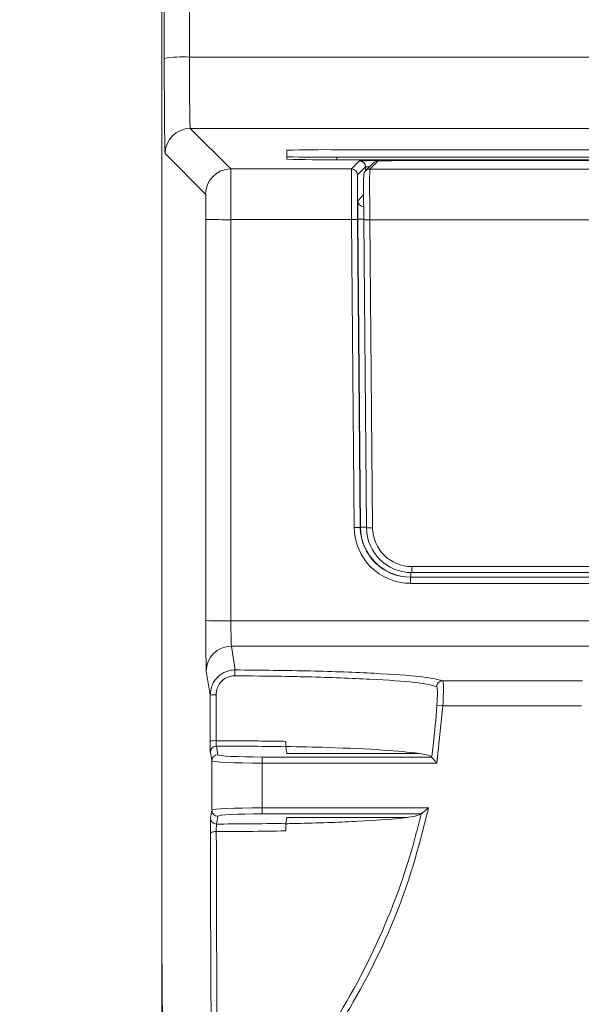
# Model space of a CAD drawing. Header units: millimetres. Extents: x 0 to 2100, y 0 to 1485.
# Tile 46 of 123: x 293 to 321, y 1242 to 1291. Entities that reach past the tile are written whole.
import ezdxf

# ---------------------------------------------------------------- set-up
doc = ezdxf.new("R2010")
doc.units = ezdxf.units.MM
doc.header["$LTSCALE"] = 5
doc.styles.add('SLDTEXTSTYLE1', font='TXT', dxfattribs={"width": 0.75})
doc.dimstyles.new('SLDDIMSTYLE0', dxfattribs={"dimtxt": 12.5, "dimasz": 15, "dimexe": 0, "dimexo": 0.0625, "dimgap": 3.125, "dimtad": 1, "dimdec": 0, "dimlfac": 0.8, "dimrnd": 1e-09, "dimzin": 12, "dimdsep": 46, "dimtxsty": 'SLDTEXTSTYLE1', "dimblk1": 'CLOSED', "dimblk2": 'CLOSED', "dimsah": 1, "dimcen": 0.09, "dimadec": 0, "dimazin": 3, "dimtfac": 1, "dimtofl": 0, "dimtmove": 0, "dimatfit": 3, "dimldrblk": 'CLOSED', "dimfxl": 0, "dimfrac": 2, "dimtolj": 1, "dimtzin": 12, "dimarcsym": 0})

# ---------------------------------------------------------------- blocks, each defined once
blk = doc.blocks.new('_CLOSED')
at = {"color": 0, "linetype": 'ByBlock', "lineweight": -2}
for p, q in [((-1, 0.166667), (0, 0)), ((-1, 0.166667), (-1, -0.166667)), ((0, 0), (-1, -0.166667)), ((0, 0), (-1, 0))]:
    blk.add_line(p, q, dxfattribs=at)
blk = doc.blocks.new('_D')
at = {"color": 7, "linetype": 'Continuous', "lineweight": 0}
for p, q in [((301.238, 1333.141), (244.988, 1333.141)), ((249.988, 749.339), (249.988, 1333.141)), ((315.85, 749.339), (244.988, 749.339))]:
    blk.add_line(p, q, dxfattribs=at)
at = {"color": 7, "linetype": 'Continuous', "lineweight": 0, "xscale": 15, "yscale": 15}
for p, rotation in [((249.988, 1333.141, -164.067), 90.0000000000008), ((249.988, 749.339, -164.067), 270.0000000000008)]:
    blk.add_blockref('_CLOSED', p, dxfattribs=dict(at, rotation=rotation))
at = {"color": 7, "linetype": 'Continuous', "lineweight": 0, "insert": (233.875, 1027.386), "char_height": 12.5, "attachment_point": 1, "rotation": 90, "style": 'SLDTEXTSTYLE1'}
blk.add_mtext('467', dxfattribs=at)

msp = doc.modelspace()

# ---------------------------------------------------------------- linework, layer by layer
at = {"color": 7, "linetype": 'Continuous', "lineweight": 15}
for p, q in [((299.988, 1326.891), (299.988, 1245.276)), ((300.113, 1289.271), (300.096, 1326.784)), ((301.346, 1326.849), (301.363, 1289.336)), ((301.406, 1285.783), (303.422, 1283.767)), ((331.65, 1285.783), (301.406, 1285.783)), ((302.172, 1282.517), (300.156, 1284.533)), ((306.206, 1284.705), (306.206, 1284.377)), ((306.206, 1284.377), (306.206, 1284.252)), ((393.706, 1284.726), (308.706, 1284.726)), ((308.706, 1284.356), (393.706, 1284.356)), ((308.706, 1284.356), (308.706, 1284.231)), ((308.706, 1284.231), (393.706, 1284.231)), ((309.432, 1283.767), (309.827, 1284.166)), ((310.127, 1283.868), (309.732, 1283.47)), ((310.519, 1284.073), (310.127, 1283.677)), ((310.732, 1284.162), (310.34, 1283.766)), ((314.502, 1284.206), (387.53, 1284.206)), ((386.416, 1284.197), (314.807, 1284.197)), ((303.422, 1283.767), (309.432, 1283.767)), ((310.34, 1283.766), (493.062, 1283.766)), ((302.181, 1261.29), (302.183, 1281.256)), ((303.432, 1281.246), (303.431, 1261.279)), ((309.433, 1281.246), (303.432, 1281.246)), ((309.567, 1265.922), (309.433, 1281.246)), ((309.733, 1281.251), (309.867, 1265.927)), ((309.743, 1281.265), (310.043, 1281.267)), ((309.877, 1265.937), (309.743, 1281.265)), ((310.175, 1265.914), (310.04, 1281.244)), ((493.062, 1281.244), (310.34, 1281.244)), ((310.34, 1281.244), (310.475, 1265.914)), ((309.867, 1265.927), (309.877, 1265.937)), ((309.877, 1265.937), (310.177, 1265.94)), ((312.425, 1263.683), (312.425, 1263.981)), ((312.377, 1263.459), (312.367, 1263.45)), ((312.367, 1263.147), (312.367, 1263.45)), ((324.227, 1263.683), (312.425, 1263.683)), ((303.452, 1260.02), (303.648, 1258.839)), ((302.399, 1257.589), (302.202, 1258.772)), ((313.965, 1258.299), (320.923, 1258.299)), ((302.4, 1255.28), (302.399, 1257.589)), ((313.977, 1257.051), (313.674, 1254.203)), ((313.977, 1257.051), (313.678, 1257.07)), ((320.876, 1257.051), (313.977, 1257.051)), ((302.705, 1255.05), (302.777, 1254.617)), ((306.161, 1255.016), (306.216, 1254.684)), ((302.477, 1254.317), (302.405, 1254.751)), ((304.977, 1254.502), (304.977, 1254.203)), ((304.977, 1254.502), (313.415, 1254.502)), ((306.216, 1254.684), (312.782, 1254.684)), ((313.415, 1254.502), (313.415, 1254.503)), ((302.477, 1251.858), (302.477, 1254.317)), ((304.977, 1254.203), (304.977, 1251.972)), ((313.674, 1254.203), (304.977, 1254.203)), ((304.977, 1251.972), (313.263, 1251.972)), ((304.977, 1251.972), (304.977, 1251.672)), ((302.412, 1251.468), (302.477, 1251.858)), ((302.777, 1251.558), (302.712, 1251.168)), ((312.889, 1251.672), (304.977, 1251.672)), ((306.216, 1251.491), (306.169, 1251.205)), ((306.216, 1251.491), (312.147, 1251.491)), ((312.888, 1251.672), (312.889, 1251.672)), ((299.988, 1245.276), (300.049, 1238.337)), ((299.993, 1244.177), (299.996, 1244.175)), ((299.993, 1048.26), (299.993, 1244.177)), ((299.998, 1244.177), (299.993, 1244.177)), ((300.055, 1237.325), (299.996, 1244.175))]:
    msp.add_line(p, q, dxfattribs=at)
at = {"color": 8, "linetype": 'Continuous', "lineweight": 15}
for p, q in [((301.363, 1289.336), (366.052, 1289.336)), ((310.129, 1283.679), (310.127, 1283.868)), ((314.502, 1284.206), (314.502, 1284.197)), ((309.743, 1282.19), (310.033, 1282.481)), ((312.425, 1263.981), (324.227, 1263.981)), ((312.367, 1263.45), (324.227, 1263.45)), ((312.377, 1263.459), (312.377, 1263.684)), ((324.227, 1263.459), (312.377, 1263.459)), ((324.227, 1263.147), (312.367, 1263.147)), ((303.431, 1261.279), (324.227, 1261.279)), ((324.227, 1260.02), (303.452, 1260.02))]:
    msp.add_line(p, q, dxfattribs=at)
at = {"color": 7, "linetype": 'Continuous', "lineweight": 15}
for centre, radius, start, end in [((301.058, 1283.194), 6.15, 87.1556, 98.8364), ((301.406, 1284.533), 1.25, 90.0051, 179.9949), ((308.081, 1213.089), 71.64, 89.50017, 91.49979), ((308.081, 1355.993), 71.64, 268.50021, 270.49983), ((308.081, 1355.868), 71.64, 268.50021, 270.49983), ((309.827, 1283.866), 0.3, 0.5051, 89.9949), ((303.422, 1282.517), 1.25, 90.0051, 179.9949), ((309.432, 1283.467), 0.3, 0.5051, 89.9949), ((310.34, 1283.466), 0.3, 135.2504, 180.5049), ((303.126, 1317.798), 36.554, 268.5203, 270.4797), ((309.429, 1290.02), 8.774, 270.0203, 271.9796), ((310.19, 1289.664), 8.421, 268.9794, 271.0206), ((309.564, 1274.696), 8.774, 270.0203, 271.9796), ((310.325, 1274.333), 8.421, 268.9794, 271.0206), ((303.125, 1297.832), 36.554, 268.5203, 270.4797), ((303.451, 1258.77), 1.25, 89.9925, 179.9311), ((304.467, 1258.607), 0.851, 164.2065, 184.1859), ((313.968, 1257.999), 0.301, 90.4668, 177.7448), ((302.622, 1256.016), 1.589, 87.4342, 98.0906), ((302.625, 1254.644), 0.675, 84.0258, 109.4351), ((302.705, 1254.75), 0.3, 89.9925, 179.9311), ((302.777, 1254.317), 0.3, 89.9925, 179.9311), ((302.777, 1251.858), 0.3, 180.0689, 270.0075), ((302.712, 1251.468), 0.3, 180.0689, 270.0075), ((302.636, 1250.439), 0.36, 79.4239, 129.3213)]:
    msp.add_arc(centre, radius, start, end, dxfattribs=at)
at = {"color": 8, "linetype": 'Continuous', "lineweight": 15}
for centre, start, end in [((310.732, 1283.862), 89.9951, 135.2496), ((310.34, 1283.466), 89.9951, 135.2496), ((310.043, 1282.192), 180.5051, 268.4629)]:
    msp.add_arc(centre, 0.3, start, end, dxfattribs=at)
at = {"color": 7, "linetype": 'Continuous', "lineweight": 15}
for centre, major_axis, ratio, start_param, end_param in [((300.157, 1289.533), (0, 5), 0.008727, 1.623156, 3.132866), ((301.407, 1289.533), (0, 3.75), 0.011636, 1.623156, 3.132866), ((314.502, 1284.165), (4.675, 0), 0.008727, 1.570872, 3.132943), ((314.807, 1284.161), (4.075, 0), 0.008728, 1.570947, 3.132942), ((303.422, 1281.267), (0, 2.5), 0.004363, 4.703662, 6.274459), ((309.452, 1281.267), (-0.019, 2.5), 0.007679, 0.008668, 1.579464), ((309.752, 1281.27), (-0.019, 2.2), 0.008726, 0.00865, 1.579447), ((310.059, 1281.263), (-0.019, 2.2), 0.008726, 0.00865, 1.579447), ((310.359, 1281.266), (-0.019, 2.5), 0.007679, 0.008668, 1.579464), ((302.172, 1281.267), (0, 1.25), 0.008727, 4.703662, 6.274459), ((309.751, 1281.265), (-0.008, 0.925), 0.008726, 0.00865, 1.57072), ((312.367, 1265.947), (2.8, 0), 0.999925, 3.150395, 4.712389), ((312.367, 1265.95), (2.497, 0.133), 0.999915, 3.096984, 4.658977), ((312.377, 1265.959), (1.76, 1.776), 0.999943, 2.360577, 3.92257), ((312.425, 1265.933), (1.876, -1.243), 0.999928, 3.735616, 5.297685), ((312.425, 1265.931), (1.659, -1.025), 0.999915, 3.703917, 5.265986), ((302.203, 1261.268), (0, 2.5), 0.008727, 1.56207, 3.089233), ((303.453, 1261.268), (0, 1.25), 0.017454, 1.56207, 3.089233), ((304.977, 1254.618), (2.2, 0), 0.052408, 3.150319, 4.712389), ((304.977, 1254.318), (2.5, 0), 0.046119, 3.150319, 4.712389), ((304.977, 1251.857), (2.5, 0), 0.046119, 1.570796, 3.132866), ((304.977, 1251.557), (2.2, 0), 0.052408, 1.570796, 3.132866)]:
    msp.add_ellipse(centre, major_axis=major_axis, ratio=ratio, start_param=start_param, end_param=end_param, dxfattribs=at)
at = {"color": 8, "linetype": 'Continuous', "lineweight": 15}
msp.add_ellipse((314.502, 1283.865), major_axis=(4.375, -0.003), ratio=0.009325, start_param=2.837203, end_param=3.132953, dxfattribs=at)
at = {"color": 7, "linetype": 'Continuous', "lineweight": 15}
for points, knots in [([(302.399, 1257.589), (302.412, 1257.73), (302.44, 1258.012), (302.655, 1258.387), (302.971, 1258.668), (303.322, 1258.818), (303.554, 1258.833), (303.648, 1258.839)], [0, 0, 0, 0, 0.21479, 0.429841, 0.643708, 0.855763, 1, 1, 1, 1]), ([(303.648, 1258.839), (304.926, 1258.825), (307.481, 1258.798), (310.694, 1258.677), (313.135, 1258.508), (313.684, 1258.37), (313.965, 1258.299)], [0, 0, 0, 0, 0.246317, 0.49263, 0.739068, 1, 1, 1, 1]), ([(303.618, 1258.545), (303.549, 1258.54), (303.377, 1258.529), (303.116, 1258.416), (302.882, 1258.204), (302.724, 1257.921), (302.703, 1257.71), (302.693, 1257.604)], [0, 0, 0, 0, 0.143136, 0.353781, 0.567259, 0.783273, 1, 1, 1, 1]), ([(313.667, 1258.01), (313.392, 1258.081), (312.858, 1258.217), (310.484, 1258.385), (308.23, 1258.469), (306.206, 1258.516), (304.986, 1258.536), (303.924, 1258.543), (303.618, 1258.545)], [0, 0, 0, 0, 0.260702, 0.506923, 0.753015, 0.790213, 0.939738, 1, 1, 1, 1]), ([(313.678, 1257.07), (313.681, 1257.126), (313.691, 1257.286), (313.702, 1257.54), (313.705, 1257.788), (313.695, 1257.963), (313.677, 1257.995), (313.667, 1258.01)], [0, 0, 0, 0, 0.1185537, 0.3403866, 0.5608546, 0.7808945, 1, 1, 1, 1]), ([(313.965, 1258.299), (313.975, 1258.279), (313.994, 1258.237), (314.004, 1258.005), (314.002, 1257.677), (313.991, 1257.338), (313.981, 1257.125), (313.977, 1257.051)], [0, 0, 0, 0, 0.220726, 0.441742, 0.661982, 0.88244, 1, 1, 1, 1]), ([(302.693, 1257.604), (302.693, 1257.404), (302.694, 1256.639), (302.694, 1255.878), (302.695, 1255.315)], [0, 0, 0, 0, 0.261288, 1, 1, 1, 1]), ([(313.415, 1254.503), (313.442, 1254.701), (313.559, 1255.553), (313.626, 1256.411), (313.678, 1257.07)], [0, 0, 0, 0, 0.232452, 1, 1, 1, 1]), ([(302.4, 1255.28), (302.4, 1255.27), (302.4, 1255.193), (302.401, 1255.053), (302.402, 1254.894), (302.403, 1254.781), (302.405, 1254.761), (302.405, 1254.751)], [0, 0, 0, 0, 0.037555, 0.278078, 0.518687, 0.759345, 1, 1, 1, 1]), ([(302.695, 1255.315), (303.237, 1255.313), (304.227, 1255.31), (305.378, 1255.296), (305.98, 1255.286), (306.158, 1255.283)], [0, 0, 0, 0, 0.460507, 0.840426, 1, 1, 1, 1]), ([(302.705, 1255.05), (302.704, 1255.055), (302.701, 1255.065), (302.698, 1255.122), (302.696, 1255.201), (302.695, 1255.271), (302.695, 1255.31), (302.695, 1255.315)], [0, 0, 0, 0, 0.240777, 0.481485, 0.722056, 0.962466, 1, 1, 1, 1]), ([(306.161, 1255.016), (305.535, 1255.027), (304.407, 1255.045), (303.229, 1255.049), (302.705, 1255.05)], [0, 0, 0, 0, 0.555704, 1, 1, 1, 1]), ([(306.158, 1255.283), (306.158, 1255.251), (306.159, 1255.186), (306.159, 1255.105), (306.16, 1255.045), (306.161, 1255.021), (306.161, 1255.017), (306.161, 1255.016)], [0, 0, 0, 0, 0.225212, 0.450117, 0.683144, 0.930461, 1, 1, 1, 1]), ([(312.782, 1254.684), (312.254, 1254.742), (311.199, 1254.859), (308.692, 1254.973), (306.863, 1255.015), (306.159, 1255.03)], [0, 0, 0, 0, 0.380877, 0.761622, 1, 1, 1, 1]), ([(312.782, 1254.684), (312.967, 1254.652), (313.316, 1254.593), (313.383, 1254.531), (313.415, 1254.503)], [0, 0, 0, 0, 0.533888, 1, 1, 1, 1]), ([(313.674, 1254.203), (313.673, 1254.204), (313.653, 1254.227), (313.6, 1254.288), (313.525, 1254.376), (313.463, 1254.448), (313.425, 1254.491), (313.419, 1254.498), (313.415, 1254.502)], [0, 0, 0, 0, 0.007322, 0.172653, 0.458965, 0.680018, 0.839637, 1, 1, 1, 1]), ([(313.263, 1251.972), (312.957, 1250.765), (312.193, 1247.755), (310.143, 1243.148), (307.565, 1239.115), (305.636, 1236.943), (304.977, 1236.203)], [0, 0, 0, 0, 0.2071828, 0.516646, 0.8350404, 1, 1, 1, 1]), ([(312.889, 1251.672), (312.893, 1251.676), (312.902, 1251.682), (312.948, 1251.719), (313.033, 1251.787), (313.145, 1251.877), (313.229, 1251.944), (313.262, 1251.971), (313.263, 1251.972)], [0, 0, 0, 0, 0.1292844, 0.2575112, 0.4645267, 0.7859868, 0.9935004, 1, 1, 1, 1]), ([(304.759, 1236.407), (305.411, 1237.142), (307.286, 1239.254), (309.862, 1243.241), (311.665, 1247.356), (312.54, 1250.232), (312.801, 1251.31), (312.888, 1251.672)], [0, 0, 0, 0, 0.1684414, 0.4844893, 0.8096748, 0.9360814, 1, 1, 1, 1]), ([(306.165, 1251.184), (306.409, 1251.189), (307.733, 1251.217), (309.9, 1251.297), (311.409, 1251.405), (311.959, 1251.468), (312.028, 1251.476)], [0, 0, 0, 0, 0.0952645, 0.5175705, 0.9399163, 1, 1, 1, 1]), ([(312.059, 1251.491), (312.054, 1251.487), (312.044, 1251.478), (312.034, 1251.476), (312.028, 1251.476)], [0, 0, 0, 0, 0.4243684, 1, 1, 1, 1]), ([(312.147, 1251.491), (312.187, 1251.496), (312.619, 1251.554), (312.76, 1251.616), (312.888, 1251.672)], [0, 0, 0, 0, 0.092689, 1, 1, 1, 1]), ([(302.412, 1251.468), (302.412, 1251.467), (302.412, 1251.46), (302.41, 1251.412), (302.409, 1251.289), (302.408, 1251.119), (302.407, 1250.919), (302.408, 1250.785), (302.408, 1250.718)], [0, 0, 0, 0, 0.048818, 0.239156, 0.429416, 0.619619, 0.809809, 1, 1, 1, 1]), ([(302.702, 1250.793), (302.702, 1250.827), (302.701, 1250.894), (302.702, 1250.994), (302.705, 1251.079), (302.708, 1251.14), (302.71, 1251.164), (302.712, 1251.168), (302.712, 1251.168)], [0, 0, 0, 0, 0.190088, 0.380192, 0.570368, 0.760681, 0.951143, 1, 1, 1, 1]), ([(302.712, 1251.168), (303.224, 1251.17), (304.406, 1251.174), (305.531, 1251.193), (306.169, 1251.205)], [0, 0, 0, 0, 0.432706, 1, 1, 1, 1]), ([(306.169, 1251.205), (306.168, 1251.199), (306.168, 1251.188), (306.167, 1251.124), (306.166, 1251.036), (306.166, 1250.932), (306.166, 1250.863), (306.166, 1250.828)], [0, 0, 0, 0, 0.209977, 0.420245, 0.621566, 0.808327, 1, 1, 1, 1]), ([(302.477, 1236.203), (302.472, 1236.943), (302.455, 1239.074), (302.432, 1243.1), (302.416, 1247.31), (302.41, 1249.934), (302.408, 1250.718)], [0, 0, 0, 0, 0.177664, 0.51095, 0.853877, 1, 1, 1, 1]), ([(306.166, 1250.828), (305.546, 1250.818), (304.589, 1250.802), (303.412, 1250.795), (302.881, 1250.794), (302.702, 1250.793)], [0, 0, 0, 0, 0.550053, 0.848094, 1, 1, 1, 1]), ([(302.702, 1250.793), (302.704, 1250.016), (302.71, 1247.466), (302.724, 1243.291), (302.746, 1239.294), (302.751, 1237.142), (302.753, 1236.407)], [0, 0, 0, 0, 0.14613, 0.479439, 0.822364, 1, 1, 1, 1])]:
    msp.add_open_spline(points, degree=3, knots=knots, dxfattribs=at)

# ---------------------------------------------------------------- dimensions: what is measured, and where the dimension line sits
at = {"color": 7, "linetype": 'Continuous', "lineweight": 0}
dim = msp.add_linear_dim(base=(249.988, 1333.141), p1=(320.85, 749.339), p2=(306.238, 1333.141), angle=90, dimstyle='SLDDIMSTYLE0', dxfattribs=at)
dim.commit()
dim.dimension.update_dxf_attribs({"geometry": '_D', "text_midpoint": (249.988, 1041.24), "dimtype": 160})

doc.saveas('drawing.dxf')
